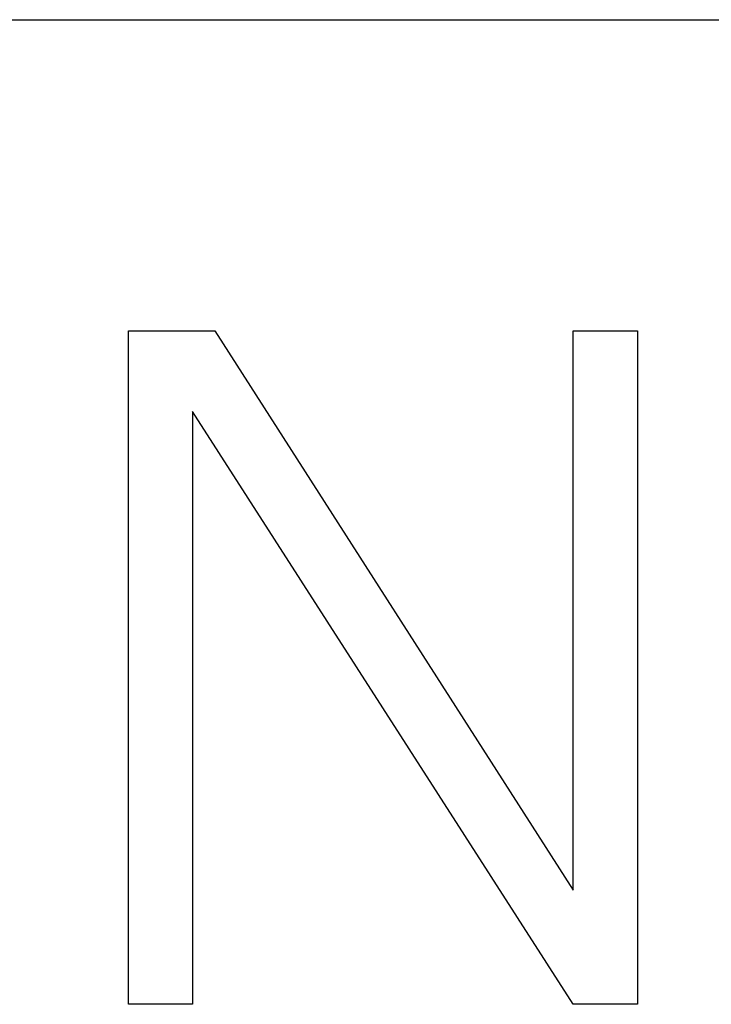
# Model space of a CAD drawing. Extents: x 214 to 2899, y -429 to 1714.
# Tile 62 of 80: x 1026 to 1034, y 613 to 625. Entities that reach past the tile are written whole.
import ezdxf

# ---------------------------------------------------------------- set-up
doc = ezdxf.new("R2010")
doc.units = 0
doc.linetypes.add('DURCHGEHEND', pattern=[0])
doc.layers.add('KF_PASSIO_SUB_12_FRONT', color=7, linetype='DURCHGEHEND')

# ---------------------------------------------------------------- blocks, each defined once
blk = doc.blocks.new('KF_PASSIO_SUB_12_FRONT')
at = {"layer": 'KF_PASSIO_SUB_12_FRONT'}
for p, q in [((-211.385, -258.285), (-172.385, -258.285)), ((-197.628, -270.14), (-197.628, -262.03)), ((-197.628, -262.03), (-196.589, -262.03)), ((-197.628, -262.03), (-196.589, -262.03)), ((-197.628, -270.14), (-197.628, -262.03)), ((-196.589, -262.03), (-192.271, -268.766)), ((-196.589, -262.03), (-192.271, -268.766)), ((-192.271, -268.766), (-192.271, -262.03)), ((-192.271, -262.03), (-191.498, -262.03)), ((-192.271, -262.03), (-191.498, -262.03)), ((-192.271, -268.766), (-192.271, -262.03)), ((-191.498, -262.03), (-191.498, -270.14)), ((-191.498, -262.03), (-191.498, -270.14)), ((-192.271, -270.14), (-196.855, -263.002)), ((-196.855, -263.002), (-196.855, -270.14)), ((-196.855, -263.002), (-196.855, -270.14)), ((-192.271, -270.14), (-196.855, -263.002)), ((-196.855, -270.14), (-197.628, -270.14)), ((-196.855, -270.14), (-197.628, -270.14)), ((-191.498, -270.14), (-192.271, -270.14)), ((-191.498, -270.14), (-192.271, -270.14))]:
    blk.add_line(p, q, dxfattribs=at)

msp = doc.modelspace()

# ---------------------------------------------------------------- block references
at = {"layer": 'KF_PASSIO_SUB_12_FRONT'}
msp.add_blockref('KF_PASSIO_SUB_12_FRONT', (1224.768, 883.127), dxfattribs=at)

doc.saveas('drawing.dxf')
